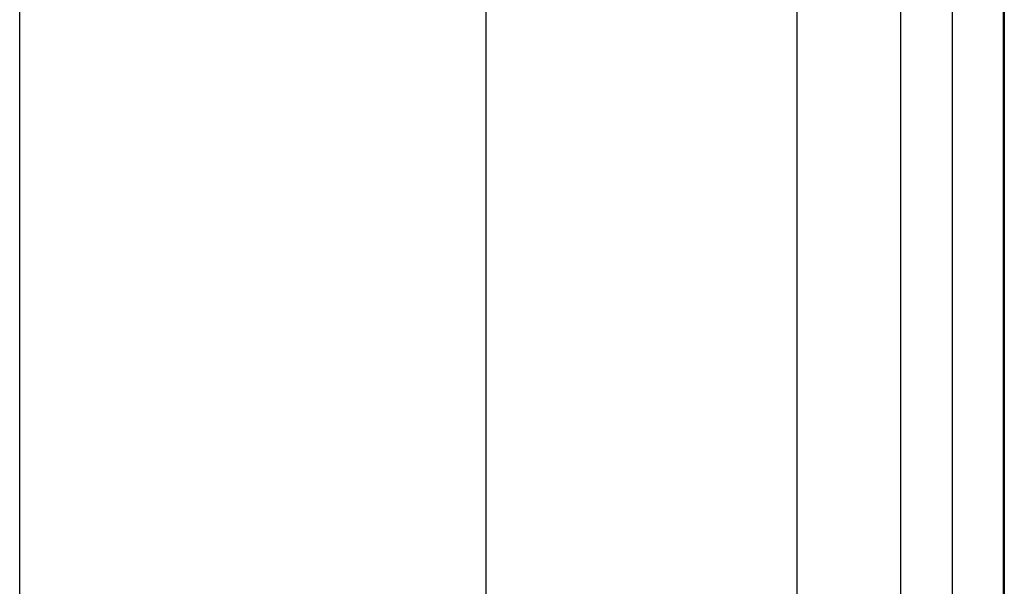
# Model space of a CAD drawing. Header units: millimetres. Extents: x -5 to 795, y 0 to 250.
# Tile 52 of 55: x 785.5 to 795, y 234.38 to 239.84. Entities that reach past the tile are written whole.
import ezdxf

# ---------------------------------------------------------------- set-up
doc = ezdxf.new("R2010")
doc.units = ezdxf.units.MM
doc.layers.add('Plant box - Two tier - Ferm Living', color=7, linetype='Continuous', true_color=0x000000)

msp = doc.modelspace()

# ---------------------------------------------------------------- linework, layer by layer
at = {"layer": 'Plant box - Two tier - Ferm Living'}
for p, q in [((795, 0, 680), (795, 250, 680)), ((795, 0, 715), (795, 250, 715)), ((793, 2.0408, 682), (793, 247.9592, 682)), ((793, 2.0408, 750), (793, 247.9592, 750)), ((793, 2.0408, 715), (793, 247.9592, 715)), ((794, 247.9592, 750), (794, 2.0408, 750)), ((795, 247.9592, 750), (795, 2.0408, 750)), ((794.9923, 5.4902, 164.093), (794.9923, 244.5098, 164.093)), ((794.9923, 5.4902, 166.093), (794.9923, 244.5098, 166.093)), ((794.9923, 244.5098, 165.093), (794.9923, 5.4902, 165.093)), ((785.5, 7.1794, 159.5), (785.5, 242.8235, 159.5)), ((794.5, 7.1794, 159.5), (794.5, 242.8176, 159.5)), ((790, 10, 164), (790, 240, 164)), ((790, 10, 155), (790, 240, 155))]:
    msp.add_line(p, q, dxfattribs=at)

doc.saveas('drawing.dxf')
